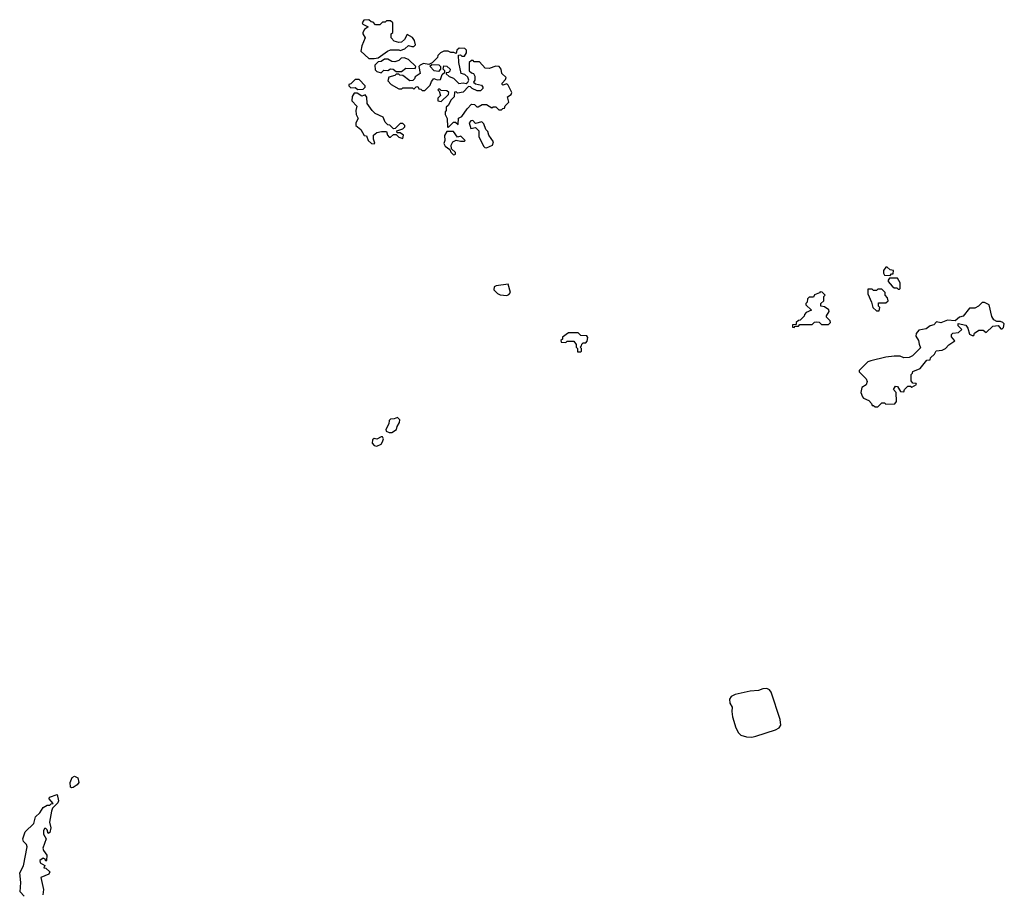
# Model space of a CAD drawing. Extents: x 2206940 to 2356632, y 511582 to 673215.
# Tile 206 of 228: x 2332924 to 2340120, y 611059 to 617448. Entities that reach past the tile are written whole.
import ezdxf

# ---------------------------------------------------------------- set-up
doc = ezdxf.new("R2010")
doc.units = 0

msp = doc.modelspace()

# ---------------------------------------------------------------- linework, layer by layer
at = {"layer": '0CON10XD'}
for points in [[(2335515, 617163.3), (2335545, 617170), (2335611.2, 617218.8), (2335635, 617227.5), (2335695, 617227.5), (2335705, 617222.5), (2335740, 617235), (2335765, 617260), (2335790.7, 617250.7), (2335805, 617252.5), (2335816.2, 617265), (2335810, 617295), (2335795, 617317.5), (2335755, 617340), (2335736.2, 617303.8), (2335715, 617282.5), (2335695, 617280), (2335661.7, 617291.7), (2335640, 617315), (2335640, 617345), (2335650, 617355), (2335650, 617425), (2335635, 617440), (2335605, 617440), (2335595, 617430), (2335575, 617430), (2335555, 617410), (2335525, 617410), (2335508.3, 617428.3), (2335491.7, 617431.7), (2335475, 617447.5), (2335440, 617445), (2335427.5, 617425), (2335432.5, 617415), (2335470, 617395), (2335443.6, 617376.4), (2335432.5, 617355), (2335432.5, 617345), (2335450, 617315), (2335423.6, 617256.4), (2335418.3, 617218.3), (2335475, 617163.3), (2335515, 617163.3)], [(2335885, 616930), (2335925, 616970), (2335933, 616997), (2335951.7, 617018.3), (2335975, 617007.5), (2335999.3, 617010.7), (2336011.7, 617048.3), (2336030, 617065), (2336030, 617075), (2336020, 617085), (2336025, 617110), (2336047, 617107), (2336070, 617085), (2336068.3, 617071.7), (2336058.3, 617061.7), (2336041.7, 617058.3), (2336041.7, 617051.7), (2336061.7, 617031.7), (2336095, 617020), (2336132.5, 616982.5), (2336165, 616986.7), (2336187.5, 616982.5), (2336200, 616990), (2336207.5, 617005), (2336198.8, 617028.8), (2336177, 617047), (2336150, 617055), (2336132.5, 617135), (2336131.7, 617188.3), (2336145, 617190), (2336155, 617180), (2336175, 617180), (2336190, 617205), (2336190, 617225), (2336178.3, 617238.3), (2336135, 617240), (2336120, 617225), (2336115, 617200), (2336097.5, 617207.5), (2336075, 617207.5), (2336055, 617217.5), (2336025, 617217.5), (2336000, 617205), (2335980, 617185), (2335978.3, 617171.7), (2335938.3, 617131.7), (2335915, 617120), (2335875, 617126.7), (2335850, 617115), (2335840, 617105), (2335850, 617055), (2335815, 617030), (2335810, 617015), (2335797, 617003), (2335775, 617000), (2335725, 617040), (2335703, 617043), (2335695, 617050), (2335675, 617050), (2335665, 617040), (2335621.7, 617028.3), (2335615, 617000), (2335640, 616975), (2335695, 616942.5), (2335717, 616943), (2335725, 616950), (2335795, 616950), (2335805, 616940), (2335821.7, 616958.3), (2335835, 616960), (2335841.7, 616941.7), (2335855, 616940), (2335865, 616930), (2335885, 616930)], [(2335565, 617060), (2335585, 617080), (2335615, 617077.5), (2335635, 617087.5), (2335653, 617087), (2335675, 617070), (2335715, 617070), (2335745, 617092.5), (2335815, 617090), (2335820, 617105), (2335766.4, 617156.4), (2335735, 617170), (2335713, 617167), (2335695, 617150), (2335665, 617140), (2335645, 617142.5), (2335615, 617158.8), (2335590.7, 617159.3), (2335567, 617143), (2335545, 617140), (2335520, 617115), (2335521.7, 617081.7), (2335535, 617070), (2335565, 617060)], [(2335985, 617070), (2335953, 617073), (2335921.7, 617108.3), (2335935, 617120), (2335988.3, 617118.3), (2336000, 617105), (2336000, 617085), (2335985, 617070)], [(2336055, 616660), (2336095, 616700), (2336108.3, 616698.3), (2336128.3, 616681.7), (2336131.7, 616728.3), (2336155, 616740), (2336193.6, 616796.4), (2336225, 616830), (2336247, 616827), (2336265, 616810), (2336275, 616810), (2336303, 616827), (2336335, 616827.5), (2336375, 616802.5), (2336385, 616810), (2336405, 616810), (2336425, 616790), (2336445, 616790), (2336455, 616800), (2336468.3, 616801.7), (2336471.7, 616818.3), (2336500, 616845), (2336490, 616885), (2336515, 616900), (2336520, 616915), (2336495, 616970), (2336485, 616980), (2336455, 616970), (2336450, 616975), (2336450, 616985), (2336475, 617010), (2336480, 617025), (2336447.5, 617055), (2336442.5, 617085), (2336427.5, 617105), (2336405, 617107.5), (2336355, 617090), (2336325, 617092.5), (2336285, 617140), (2336245, 617140), (2336238.3, 617148.3), (2336225, 617150), (2336210, 617135), (2336210, 617075), (2336225, 617060), (2336240, 617055), (2336250, 617035), (2336250, 617005), (2336241.7, 616991.7), (2336255, 616980), (2336298.3, 616968.3), (2336310, 616955), (2336310, 616945), (2336291.7, 616928.3), (2336268.3, 616928.3), (2336230, 616945), (2336218.3, 616958.3), (2336205, 616960), (2336165, 616917.5), (2336125, 616910), (2336115, 616920), (2336101.7, 616918.3), (2336100, 616885), (2336077, 616863), (2336055, 616820), (2336041.7, 616808.3), (2336040, 616785), (2336032.5, 616775), (2336032.5, 616755), (2336047.5, 616725), (2336050, 616665), (2336055, 616660)], [(2335395, 616937.5), (2335435, 616940), (2335450, 616955), (2335450, 616965), (2335405, 617010), (2335375, 617010), (2335345, 616980), (2335330, 616975), (2335330, 616965), (2335345, 616950), (2335375, 616952.5), (2335395, 616937.5)], [(2335515, 616540), (2335520, 616545), (2335510, 616575), (2335510, 616605), (2335535, 616622.5), (2335568.3, 616631.7), (2335605, 616630), (2335613.3, 616603.3), (2335625, 616590), (2335635, 616590), (2335655, 616610), (2335675, 616610), (2335695, 616590), (2335725, 616580), (2335730, 616605), (2335705, 616620), (2335681.7, 616621.7), (2335680, 616635), (2335725, 616650), (2335740, 616665), (2335740, 616675), (2335725, 616690), (2335705, 616690), (2335668.3, 616651.7), (2335655, 616650), (2335628.3, 616678.3), (2335615, 616680), (2335595, 616700), (2335580, 616735), (2335523, 616763), (2335500, 616785), (2335463.3, 616835), (2335461.7, 616881.7), (2335448.3, 616898.3), (2335425, 616890), (2335391.7, 616911.7), (2335368.3, 616911.7), (2335353.6, 616886.4), (2335352.5, 616855), (2335387, 616817), (2335380, 616785), (2335382.5, 616755), (2335397.5, 616725), (2335380, 616695), (2335380, 616675), (2335416.4, 616646.4), (2335441.7, 616601.7), (2335458.3, 616598.3), (2335470, 616565), (2335495, 616542.5), (2335515, 616540)], [(2336005, 616850), (2336058.3, 616901.7), (2336060, 616915), (2336045, 616927.5), (2336005, 616930), (2335995, 616940), (2335985, 616940), (2335980, 616935), (2335990, 616925), (2336000, 616895), (2335980, 616875), (2335980, 616855), (2336005, 616850)], [(2336335, 616512.5), (2336379.3, 616530.7), (2336386.7, 616555), (2336353.9, 616603.9), (2336345, 616630), (2336330, 616645), (2336317, 616687), (2336301.7, 616701.7), (2336255, 616690), (2336235, 616710), (2336221.7, 616708.3), (2336210, 616695), (2336221.7, 616651.7), (2336255, 616660), (2336280, 616635), (2336280, 616595), (2336313, 616523), (2336323, 616513), (2336335, 616512.5)], [(2336095, 616460), (2336105, 616462.5), (2336110, 616465), (2336108.3, 616478.3), (2336080, 616505), (2336078.3, 616531.7), (2336090, 616555), (2336115, 616567.5), (2336145, 616560), (2336175, 616560), (2336180, 616565), (2336147, 616597), (2336125, 616590), (2336095, 616630), (2336045, 616630), (2336028.3, 616601.7), (2336030, 616565), (2336023.6, 616543.6), (2336033.6, 616523.6), (2336068.3, 616498.3), (2336075, 616480), (2336095, 616460)], [(2339285, 615580), (2339295, 615590), (2339308.3, 615591.7), (2339310, 615615), (2339285, 615620), (2339265, 615640), (2339255, 615640), (2339237.5, 615615), (2339237.5, 615595), (2339245, 615582.5), (2339285, 615580)], [(2339355, 615480), (2339360, 615485), (2339360, 615525), (2339338.3, 615558.3), (2339281.7, 615558.3), (2339270, 615545), (2339270, 615535), (2339300.7, 615500.7), (2339315, 615490), (2339335, 615490), (2339345, 615480), (2339355, 615480)], [(2336485, 615433.8), (2336499.5, 615440.5), (2336510, 615455), (2336495, 615516.7), (2336407, 615503), (2336392.5, 615495), (2336390, 615475), (2336416.4, 615446.4), (2336435, 615438.8), (2336485, 615433.8)], [(2338585, 615200), (2338591.7, 615208.3), (2338615, 615210), (2338625, 615220), (2338715, 615220), (2338733, 615237), (2338745, 615240), (2338767, 615237), (2338785, 615220), (2338835, 615220), (2338850, 615235), (2338848.3, 615248.3), (2338820, 615275), (2338820, 615285), (2338840, 615315), (2338838.3, 615328.3), (2338805, 615350), (2338780, 615355), (2338780, 615375), (2338800, 615395), (2338800, 615425), (2338810, 615435), (2338788.3, 615458.3), (2338775, 615460), (2338768.3, 615451.7), (2338731.7, 615438.3), (2338725, 615420), (2338695, 615420), (2338681.7, 615408.3), (2338680, 615385), (2338670, 615375), (2338670, 615365), (2338710, 615325), (2338671.7, 615308.3), (2338660, 615295), (2338658.3, 615281.7), (2338628.3, 615251.7), (2338615, 615250), (2338600, 615235), (2338598.3, 615221.7), (2338571.7, 615218.3), (2338571.7, 615201.7), (2338585, 615200)], [(2339205, 615320), (2339210, 615345), (2339200, 615355), (2339201.7, 615378.3), (2339255, 615380), (2339270, 615395), (2339267, 615417), (2339250, 615435), (2339250, 615455), (2339225, 615480), (2339195, 615480), (2339185, 615470), (2339165, 615470), (2339155, 615480), (2339121.7, 615478.3), (2339122.5, 615445), (2339150, 615385), (2339160, 615345), (2339185, 615320), (2339205, 615320)], [(2339195, 614620), (2339225, 614650), (2339245, 614650), (2339255, 614640), (2339319.3, 614640.7), (2339331.7, 614658.3), (2339330, 614725), (2339310, 614745), (2339325, 614770), (2339338.3, 614768.3), (2339361.7, 614731.7), (2339385, 614730), (2339390, 614745), (2339415, 614770), (2339435, 614770), (2339445, 614762.5), (2339478.3, 614781.7), (2339475, 614790), (2339451.7, 614791.7), (2339438.3, 614808.3), (2339440, 614855), (2339450, 614865), (2339451.7, 614878.3), (2339505, 614900), (2339555, 614960), (2339578.3, 614961.7), (2339581.7, 614978.3), (2339610, 615005), (2339621.7, 615028.3), (2339665, 615032.5), (2339690, 615045), (2339715, 615072.5), (2339758.3, 615101.7), (2339735, 615130), (2339733, 615147), (2339743, 615157), (2339785, 615162.5), (2339810, 615185), (2339781.7, 615211.7), (2339781.7, 615228.3), (2339840, 615215), (2339852.5, 615195), (2339865, 615150), (2339885, 615140), (2339898.3, 615141.7), (2339901.7, 615158.3), (2339935, 615180), (2339965, 615180), (2339987, 615163), (2340035, 615208.8), (2340075, 615212.5), (2340095, 615190), (2340105, 615190), (2340115, 615200), (2340120, 615225), (2340110, 615235), (2340093, 615243), (2340065, 615242.5), (2340042.5, 615255), (2340028.3, 615278.3), (2340010, 615365), (2339975, 615382.5), (2339958.3, 615381.7), (2339932.5, 615355), (2339905, 615340), (2339865, 615340), (2339818.8, 615281.2), (2339792.5, 615275), (2339761.7, 615248.3), (2339705, 615252.5), (2339655, 615232.5), (2339625, 615240), (2339605, 615217.5), (2339578.3, 615211.7), (2339549.5, 615190.5), (2339495, 615178.8), (2339476.2, 615155), (2339473.3, 615135), (2339492.5, 615105), (2339498.3, 615078.3), (2339508.3, 615051.7), (2339448.3, 614991.7), (2339425, 614980), (2339385, 614977.5), (2339359.3, 614989.3), (2339315, 614990), (2339255, 614983.3), (2339143.9, 614956.1), (2339121.7, 614948.3), (2339060, 614885), (2339060, 614875), (2339110, 614825), (2339117.5, 614805), (2339109.3, 614780.7), (2339078.3, 614761.7), (2339072.5, 614725), (2339083, 614693), (2339091.7, 614681.7), (2339130, 614665), (2339150, 614645), (2339155, 614630), (2339165, 614630), (2339175, 614620), (2339195, 614620)], [(2337001.7, 615021.7), (2337025, 615022.5), (2337030, 615025), (2337030, 615045), (2337020, 615055), (2337030, 615065), (2337031.7, 615078.3), (2337042.5, 615087.5), (2337061.7, 615088.3), (2337071.7, 615098.3), (2337077.5, 615125), (2337069.3, 615139.3), (2337025, 615140), (2337005, 615160), (2336935, 615160), (2336891.7, 615128.3), (2336890, 615115), (2336880, 615105), (2336881.7, 615091.7), (2336915, 615090), (2336925, 615100), (2336975, 615100), (2336990, 615075), (2336990, 615055), (2337000, 615045), (2337001.7, 615021.7)], [(2335645, 614432.5), (2335677.5, 614455), (2335683, 614477), (2335700, 614505), (2335702.5, 614525), (2335685, 614542.5), (2335661.7, 614531.7), (2335635, 614530), (2335625, 614520), (2335622.5, 614495), (2335600, 614455), (2335601.7, 614441.7), (2335625, 614432.5), (2335645, 614432.5)], [(2335535, 614333.3), (2335565, 614347.5), (2335576.7, 614365), (2335582.5, 614385), (2335575, 614400), (2335565, 614400), (2335535, 614382.5), (2335515, 614387.5), (2335501.7, 614378.3), (2335500, 614355), (2335515, 614337.5), (2335535, 614333.3)], [(2338275, 612206.9), (2338305, 612213.6), (2338448.7, 612261.3), (2338474.1, 612275.9), (2338486.2, 612295), (2338482, 612335), (2338415.3, 612535), (2338403.1, 612553.1), (2338385, 612562.6), (2338355, 612560.6), (2338323.1, 612546.9), (2338263.8, 612543.8), (2338151.9, 612518.1), (2338125, 612504.6), (2338110.8, 612485), (2338113.3, 612455), (2338130.6, 612425), (2338127.8, 612395), (2338134.7, 612354.8), (2338158.7, 612275), (2338177.1, 612237.1), (2338195, 612221.1), (2338235, 612208.6), (2338275, 612206.9)], [(2333305, 611836.7), (2333295, 611842.5), (2333293.8, 611875), (2333307.4, 611912.6), (2333325, 611922.5), (2333348.6, 611908.6), (2333356, 611875), (2333345, 611858.8), (2333315, 611840), (2333305, 611836.7)], [(2332957.5, 611045), (2332927, 611077), (2332933.3, 611145), (2332924.2, 611215), (2332952.7, 611267.3), (2332978.8, 611405), (2332973.6, 611423.6), (2332952.5, 611445), (2332946.7, 611465), (2332963.9, 611516.1), (2333027.5, 611575), (2333040, 611625), (2333072.5, 611655), (2333095, 611692.5), (2333125, 611710), (2333145, 611710), (2333155, 611720), (2333168.3, 611721.7), (2333140, 611755), (2333141.7, 611768.3), (2333197.5, 611787.5), (2333207.7, 611742.3), (2333203, 611727), (2333163, 611687), (2333156.2, 611665), (2333141.2, 611585), (2333150.8, 611545), (2333145, 611510), (2333131.7, 611501.7), (2333125, 611530), (2333115, 611540), (2333105, 611540), (2333098.3, 611521.7), (2333098.3, 611498.3), (2333117.5, 611465), (2333094, 611395), (2333098.6, 611378.6), (2333123.3, 611345), (2333120, 611305), (2333115, 611300), (2333110, 611315), (2333095, 611322.5), (2333071.2, 611305), (2333075, 611287.5), (2333108.3, 611268.3), (2333101.7, 611251.7), (2333115, 611250), (2333143.6, 611223.6), (2333136.7, 611205), (2333077.5, 611182.5), (2333098, 611095), (2333094, 611055)]]:
    msp.add_lwpolyline(points, dxfattribs=at)

doc.saveas('drawing.dxf')
